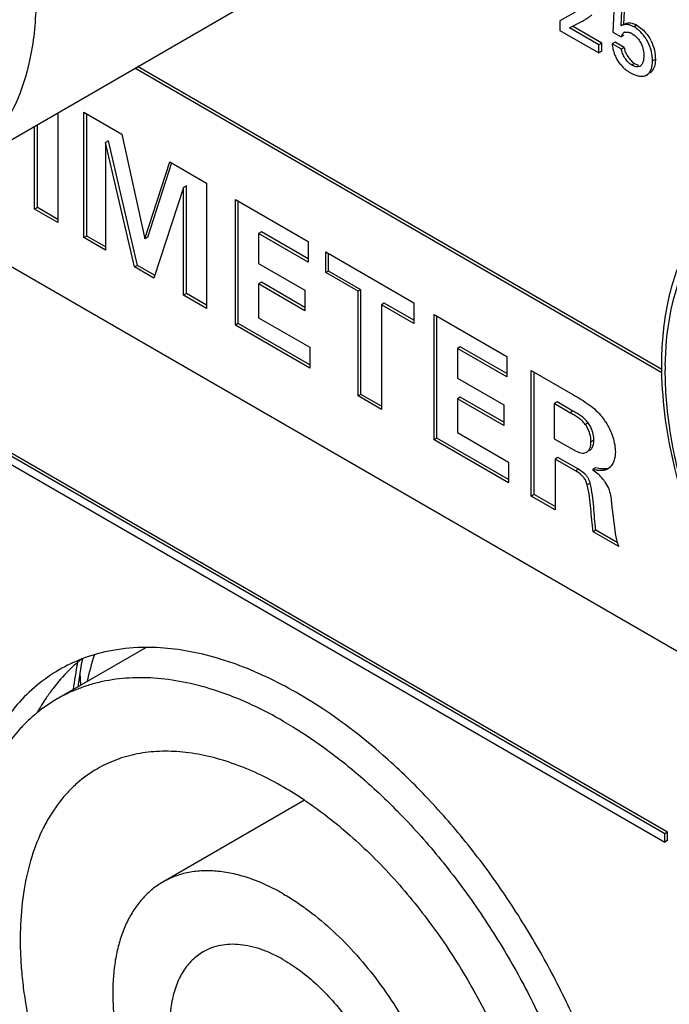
# Model space of a CAD drawing. Header units: inches. Extents: x 0 to 34, y 0 to 22.
# Tile 109 of 124: x 26.092 to 26.334, y 14.259 to 14.626. Entities that reach past the tile are written whole.
import ezdxf

# ---------------------------------------------------------------- set-up
doc = ezdxf.new("R2010")
doc.units = ezdxf.units.IN
doc.header["$LTSCALE"] = 1.87
doc.header["$MEASUREMENT"] = 0
doc.layers.get('0').update_dxf_attribs({"linetype": 'CONTINUOUS'})
doc.layers.add('02___PRT_ALL_AXES', color=7, linetype='CONTINUOUS')

msp = doc.modelspace()

# ---------------------------------------------------------------- linework, layer by layer
at = {"color": 7, "linetype": 'CONTINUOUS'}
for p, q in [((26.0689265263, 14.5697318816), (26.3531094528, 14.7338155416)), ((26.3137329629, 14.6367426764), (26.3131363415, 14.6213148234)), ((26.3161570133, 14.6236692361), (26.3165886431, 14.6319955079)), ((26.3172176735, 14.624281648), (26.3175876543, 14.6314186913)), ((26.2993182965, 14.6288738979), (26.293319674, 14.6255224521)), ((26.293319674, 14.6255224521), (26.293319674, 14.6220379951)), ((26.2969951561, 14.6229393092), (26.3010087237, 14.6250240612)), ((26.3014080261, 14.6252546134), (26.3010087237, 14.6250240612)), ((26.3169336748, 14.6241176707), (26.3161570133, 14.6236692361)), ((26.293319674, 14.6220379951), (26.3079066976, 14.6136156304)), ((26.3079066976, 14.6166391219), (26.2969951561, 14.6229393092)), ((26.3089673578, 14.6172515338), (26.2980558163, 14.6235517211)), ((26.3131363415, 14.6213148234), (26.3161570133, 14.6195707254)), ((26.3166017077, 14.6239050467), (26.3161570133, 14.6236692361)), ((26.3161570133, 14.6195707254), (26.3167853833, 14.6208113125)), ((26.3167853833, 14.6208113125), (26.3172147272, 14.6211814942)), ((26.3174987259, 14.6213454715), (26.3172147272, 14.6211814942)), ((26.3203002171, 14.6207786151), (26.3213030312, 14.620068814)), ((26.3220591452, 14.6239365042), (26.3209984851, 14.6233240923)), ((26.3220591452, 14.6239365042), (26.3235509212, 14.6228787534)), ((26.3089673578, 14.6172515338), (26.3079066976, 14.6166391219)), ((26.3079066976, 14.6136156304), (26.3079066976, 14.6166391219)), ((26.3089673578, 14.6142280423), (26.3089673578, 14.6172515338)), ((26.3139016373, 14.6176582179), (26.3128409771, 14.617045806)), ((26.3162866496, 14.6150563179), (26.3128409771, 14.617045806)), ((26.3173473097, 14.6156687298), (26.3139016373, 14.6176582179)), ((26.3172176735, 14.6201831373), (26.3161570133, 14.6195707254)), ((26.3089673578, 14.6142280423), (26.3079066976, 14.6136156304)), ((26.3173473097, 14.6156687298), (26.3162866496, 14.6150563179)), ((26.3211597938, 14.609713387), (26.3200991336, 14.6091009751)), ((26.3211597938, 14.609713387), (26.3222588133, 14.6092042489)), ((26.324645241, 14.6125639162), (26.324524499, 14.6111709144)), ((26.3289210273, 14.6112451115), (26.3278603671, 14.6106326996)), ((26.3313789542, 14.4945393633), (26.1350383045, 14.6079039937)), ((26.3313489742, 14.4957814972), (26.1360989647, 14.6085164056)), ((26.3196675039, 14.6062152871), (26.3206349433, 14.6057144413)), ((26.3222588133, 14.6092042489), (26.322750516, 14.6090703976)), ((26.3231122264, 14.6086348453), (26.3224256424, 14.6084124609)), ((26.323442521, 14.6088766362), (26.3231122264, 14.6086348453)), ((26.3256461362, 14.6053899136), (26.3262115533, 14.6057163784)), ((26.3324285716, 14.3228674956), (25.8549893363, 14.5985349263)), ((26.3334892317, 14.3234799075), (25.8560499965, 14.5991473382)), ((25.8549893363, 14.5954697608), (26.3324285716, 14.3198023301)), ((26.1063930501, 14.5913645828), (26.1063930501, 14.5504422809)), ((26.1160826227, 14.5915752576), (26.1302453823, 14.5833978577)), ((26.1160826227, 14.5448476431), (26.1160826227, 14.5915752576)), ((26.1171432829, 14.545460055), (26.1171432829, 14.5909628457)), ((26.0977184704, 14.5554508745), (26.0977184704, 14.5863559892)), ((26.0987791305, 14.5560632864), (26.0987791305, 14.5869684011)), ((26.1252565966, 14.5808421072), (26.1241959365, 14.5802296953)), ((26.1349999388, 14.5339250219), (26.1241959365, 14.5802296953)), ((26.1241959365, 14.5802296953), (26.1241959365, 14.5401631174)), ((26.136060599, 14.5345374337), (26.1252565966, 14.5808421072)), ((26.1302453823, 14.5833978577), (26.1388050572, 14.5444606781)), ((26.1388050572, 14.5444606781), (26.148040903, 14.5731229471)), ((26.1398657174, 14.54507309), (26.1488230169, 14.5728709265)), ((26.148040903, 14.5731229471), (26.1618088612, 14.5651735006)), ((26.0393683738, 14.5627865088), (26.3871990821, 14.3619534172)), ((26.1531909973, 14.5634883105), (26.142164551, 14.5297882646)), ((26.1542516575, 14.5641007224), (26.1531909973, 14.5634883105)), ((26.1531909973, 14.5234217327), (26.1531909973, 14.5634883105)), ((26.1542516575, 14.5240341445), (26.1542516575, 14.5641007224)), ((26.1618088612, 14.5651735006), (26.1618088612, 14.5184458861)), ((26.1725045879, 14.5589979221), (26.1995934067, 14.5433571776)), ((26.1725045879, 14.5122703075), (26.1725045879, 14.5589979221)), ((26.173565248, 14.5128827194), (26.173565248, 14.5583855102)), ((26.0987791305, 14.5560632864), (26.0977184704, 14.5554508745)), ((26.1063930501, 14.5504422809), (26.0977184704, 14.5554508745)), ((26.1063930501, 14.5516671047), (26.0987791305, 14.5560632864)), ((26.1822398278, 14.5469770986), (26.1811791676, 14.5463646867)), ((26.1995934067, 14.5369573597), (26.1822398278, 14.5469770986)), ((26.1171432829, 14.545460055), (26.1160826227, 14.5448476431)), ((26.1241959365, 14.5401631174), (26.1160826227, 14.5448476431)), ((26.1241959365, 14.5413879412), (26.1171432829, 14.545460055)), ((26.1398657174, 14.54507309), (26.1388050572, 14.5444606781)), ((26.1995934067, 14.5357325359), (26.1811791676, 14.5463646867)), ((26.1811791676, 14.5463646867), (26.1811791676, 14.5352436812)), ((26.1995934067, 14.5433571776), (26.1995934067, 14.5357325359)), ((26.2061466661, 14.5395734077), (26.2389468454, 14.5206349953)), ((26.2061466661, 14.5318160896), (26.2061466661, 14.5395734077)), ((26.2072073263, 14.5324285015), (26.2072073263, 14.5389609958)), ((26.136060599, 14.5345374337), (26.1349999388, 14.5339250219)), ((26.142164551, 14.5297882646), (26.1349999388, 14.5339250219)), ((26.1426949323, 14.5307068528), (26.136060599, 14.5345374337)), ((26.1811791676, 14.5352436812), (26.1984215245, 14.5252881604)), ((26.2072073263, 14.5324285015), (26.2061466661, 14.5318160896)), ((26.2192413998, 14.5254801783), (26.2072073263, 14.5324285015)), ((26.2181807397, 14.5248677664), (26.2061466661, 14.5318160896)), ((26.1822398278, 14.5282314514), (26.1811791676, 14.5276190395)), ((26.1984215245, 14.5176635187), (26.1811791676, 14.5276190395)), ((26.1811791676, 14.5276190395), (26.1811791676, 14.515019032)), ((26.1984215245, 14.5188883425), (26.1822398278, 14.5282314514)), ((26.1984215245, 14.5252881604), (26.1984215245, 14.5176635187)), ((26.2192413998, 14.5254801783), (26.2181807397, 14.5248677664)), ((26.2192413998, 14.4865098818), (26.2192413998, 14.5254801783)), ((26.1542516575, 14.5240341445), (26.1531909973, 14.5234217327)), ((26.1618088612, 14.5184458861), (26.1531909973, 14.5234217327)), ((26.1618088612, 14.5196707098), (26.1542516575, 14.5240341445)), ((26.2181807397, 14.48589747), (26.2181807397, 14.5248677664)), ((26.227973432, 14.5204384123), (26.2269127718, 14.5198260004)), ((26.2389468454, 14.5128776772), (26.2269127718, 14.5198260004)), ((26.2269127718, 14.5198260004), (26.2269127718, 14.480855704)), ((26.2389468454, 14.514102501), (26.227973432, 14.5204384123)), ((26.2389468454, 14.5206349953), (26.2389468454, 14.5128776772)), ((26.1811791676, 14.515019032), (26.2002121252, 14.5040296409)), ((26.2465069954, 14.5162698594), (26.2735958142, 14.500629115)), ((26.2465069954, 14.4695422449), (26.2465069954, 14.5162698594)), ((26.2475676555, 14.4701546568), (26.2475676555, 14.5156574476)), ((26.173565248, 14.5128827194), (26.1725045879, 14.5122703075)), ((26.2002121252, 14.4962723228), (26.1725045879, 14.5122703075)), ((26.2002121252, 14.4974971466), (26.173565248, 14.5128827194)), ((26.2002121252, 14.5040296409), (26.2002121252, 14.4962723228)), ((26.2562422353, 14.504249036), (26.2551815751, 14.5036366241)), ((26.2735958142, 14.4930044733), (26.2551815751, 14.5036366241)), ((26.2551815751, 14.5036366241), (26.2551815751, 14.4925156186)), ((26.2735958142, 14.494229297), (26.2562422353, 14.504249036)), ((26.2735958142, 14.500629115), (26.2735958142, 14.4930044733)), ((26.3326113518, 14.4971692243), (26.3326109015, 14.4955274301)), ((26.2551815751, 14.4925156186), (26.2724231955, 14.4825605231)), ((26.2827241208, 14.4953585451), (26.2982252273, 14.4864084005)), ((26.2827241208, 14.4486309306), (26.2827241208, 14.4953585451)), ((26.283784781, 14.4492433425), (26.283784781, 14.4947461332)), ((26.2192413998, 14.4865098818), (26.2181807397, 14.48589747)), ((26.2269127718, 14.480855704), (26.2181807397, 14.48589747)), ((26.2269127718, 14.4820805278), (26.2192413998, 14.4865098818)), ((26.2562422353, 14.4855033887), (26.2551815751, 14.4848909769)), ((26.2724231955, 14.4749358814), (26.2551815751, 14.4848909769)), ((26.2551815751, 14.4848909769), (26.2551815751, 14.4722909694)), ((26.2724231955, 14.4761607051), (26.2562422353, 14.4855033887)), ((26.2724231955, 14.4825605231), (26.2724231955, 14.4749358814)), ((26.2923444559, 14.4836617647), (26.2912837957, 14.4830493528)), ((26.297110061, 14.4796853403), (26.2912837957, 14.4830493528)), ((26.2912837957, 14.4830493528), (26.2912837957, 14.4699926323)), ((26.2981707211, 14.4802977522), (26.2923444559, 14.4836617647)), ((26.2981707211, 14.4802977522), (26.297110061, 14.4796853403)), ((26.3038747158, 14.4758995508), (26.3028140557, 14.4752871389)), ((26.2475676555, 14.4701546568), (26.2465069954, 14.4695422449)), ((26.2742145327, 14.4547690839), (26.2475676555, 14.4701546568)), ((26.2551815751, 14.4722909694), (26.2742145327, 14.4613015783)), ((26.2912837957, 14.4699926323), (26.2982826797, 14.4659515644)), ((26.2742145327, 14.4535442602), (26.2465069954, 14.4695422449)), ((26.3060041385, 14.4694369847), (26.3049434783, 14.4688245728)), ((26.3058621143, 14.468004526), (26.3059662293, 14.4686810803)), ((26.2926250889, 14.4630097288), (26.2915644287, 14.4623973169)), ((26.3002426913, 14.4586114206), (26.2926250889, 14.4630097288)), ((26.3027065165, 14.4646934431), (26.3032964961, 14.4649333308)), ((26.2742145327, 14.4613015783), (26.2742145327, 14.4535442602)), ((26.2991820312, 14.4579990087), (26.2915644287, 14.4623973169)), ((26.2915644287, 14.4623973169), (26.2915644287, 14.4435266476)), ((26.3066228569, 14.4591962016), (26.3055621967, 14.4585837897)), ((26.3085301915, 14.4588173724), (26.3066228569, 14.4591962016)), ((26.3002426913, 14.4586114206), (26.2991820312, 14.4579990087)), ((26.3025910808, 14.4569261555), (26.3002426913, 14.4586114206)), ((26.3055621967, 14.4585837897), (26.3077617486, 14.4567544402)), ((26.3046083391, 14.4534414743), (26.303547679, 14.4528290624)), ((26.283784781, 14.4492433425), (26.2827241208, 14.4486309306)), ((26.2915644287, 14.4435266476), (26.2827241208, 14.4486309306)), ((26.2915644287, 14.4447514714), (26.283784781, 14.4492433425)), ((26.312834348, 14.44365431), (26.3140644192, 14.4338991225)), ((26.3067878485, 14.4359616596), (26.3057271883, 14.4353492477)), ((26.3153011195, 14.4298213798), (26.3057271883, 14.4353492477)), ((26.3146927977, 14.431397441), (26.3067878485, 14.4359616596)), ((26.1393150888, 14.3922685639), (26.1061125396, 14.3730978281)), ((26.1149002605, 14.378171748), (26.1147611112, 14.3828530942)), ((26.1982519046, 14.3353638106), (26.1454894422, 14.3048994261)), ((26.3334892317, 14.3234799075), (26.3324285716, 14.3228674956)), ((26.3334892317, 14.320414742), (26.3334892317, 14.3234799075)), ((26.3324285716, 14.3198023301), (26.3324285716, 14.3228674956)), ((26.3334892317, 14.320414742), (26.3324285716, 14.3198023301))]:
    msp.add_line(p, q, dxfattribs=at)
msp.add_lwpolyline([(26.1140611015, 14.3776872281), (26.1141357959, 14.3783568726), (26.114710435, 14.3825438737), (26.1153836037, 14.3866514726), (26.115657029, 14.3880790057)], dxfattribs=at)
for centre, radius, start, end in [((26.3182834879, 14.6174114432), 0.0075387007, 59.9446347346, 65.1731981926), ((26.3176792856, 14.6163313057), 0.0051601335, 64.7022400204, 69.5323798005), ((26.3174620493, 14.615868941), 0.0056709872, 59.9687970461, 64.7141181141), ((26.3146883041, 14.6117663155), 0.0141321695, 26.8203247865, 30.9529741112), ((26.3269480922, 14.6182362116), 0.0141928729, 202.487329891, 206.1617513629), ((26.3269032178, 14.6186599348), 0.0143961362, 221.7942402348, 237.4651613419), ((26.3264417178, 14.6179390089), 0.0135401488, 237.4708802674, 239.9797713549), ((26.2927986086, 14.464906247), 0.0209641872, 32.4892145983, 39.0516993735), ((26.2986296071, 14.4694279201), 0.0073745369, 354.1875325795, 0.0704265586), ((26.2945346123, 14.4433054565), 0.0188635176, 41.1069878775, 45.4764795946), ((26.2953203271, 14.4439622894), 0.0178396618, 34.602725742, 41.1765826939), ((26.233903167, 14.3530753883), 0.1196109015, 162.2460416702, 167.2101589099), ((26.2719354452, 14.3556454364), 0.161205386, 168.9160638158, 172.548968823), ((26.1344692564, 14.3240201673), 0.0566808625, 120.0189911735, 129.1107633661), ((26.1445042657, 14.3066451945), 0.0467453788, 120.0327583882, 131.3660994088), ((26.1218272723, 14.2214168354), 0.1372392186, 56.1587710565, 59.9784320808)]:
    msp.add_arc(centre, radius, start, end, dxfattribs=at)
for points, knots in [([(26.0982656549, 14.6328871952), (26.0981745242, 14.6258907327), (26.0969473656, 14.612593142), (26.0913317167, 14.5943501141), (26.0820993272, 14.5795444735), (26.0735105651, 14.572379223), (26.0689264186, 14.5697320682)], [0, 0, 0, 0, 0.2889462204, 0.5478668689, 0.7814001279, 1, 1, 1, 1]), ([(26.3010087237, 14.6250240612), (26.3013727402, 14.6252365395), (26.3020880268, 14.6256837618), (26.3031821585, 14.6263193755), (26.3042554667, 14.6269941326), (26.3049325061, 14.6275040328), (26.3052528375, 14.6277811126)], [0, 0, 0, 0, 0.2495748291, 0.4993952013, 0.7492127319, 1, 1, 1, 1]), ([(26.3209984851, 14.6233240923), (26.3206197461, 14.6235427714), (26.3198574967, 14.6239028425), (26.3186881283, 14.6242045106), (26.317745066, 14.624228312), (26.3170610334, 14.6240934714), (26.316749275, 14.623974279), (26.3166017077, 14.6239050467)], [0, 0, 0, 0, 0.2854389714, 0.5467350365, 0.7832943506, 0.893613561, 1, 1, 1, 1]), ([(26.3172176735, 14.624281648), (26.3173576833, 14.6243616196), (26.3176414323, 14.6245196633), (26.3182675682, 14.6247651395), (26.3191667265, 14.6248666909), (26.3203095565, 14.6247040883), (26.3210680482, 14.6244294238), (26.3214488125, 14.6242534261)], [0, 0, 0, 0, 0.1096578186, 0.2206137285, 0.4554066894, 0.7147203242, 1, 1, 1, 1]), ([(26.3172147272, 14.6211814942), (26.3175221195, 14.6213589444), (26.3181052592, 14.6214623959), (26.3188733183, 14.621362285), (26.319278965, 14.6212418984), (26.3194836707, 14.6211656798)], [0, 0, 0, 0, 0.4577409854, 0.718295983, 1, 1, 1, 1]), ([(26.3278603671, 14.6106326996), (26.3278603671, 14.6118022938), (26.3275686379, 14.6142719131), (26.3264928, 14.6172606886), (26.3250894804, 14.6194998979), (26.3238390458, 14.6210319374), (26.3224812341, 14.6223288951), (26.321495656, 14.6230370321), (26.3209984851, 14.6233240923)], [0, 0, 0, 0, 0.2333820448, 0.491853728, 0.6262122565, 0.7591408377, 0.8854449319, 1, 1, 1, 1]), ([(26.3235509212, 14.6228787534), (26.3241813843, 14.6223504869), (26.3253731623, 14.6211471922), (26.3263647, 14.619774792), (26.3268079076, 14.6190349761)], [0, 0, 0, 0, 0.4881629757, 1, 1, 1, 1]), ([(26.3128409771, 14.617045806), (26.3128658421, 14.6163536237), (26.3130892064, 14.6149039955), (26.313542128, 14.6135133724), (26.3138343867, 14.612807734)], [0, 0, 0, 0, 0.475577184, 1, 1, 1, 1]), ([(26.3213030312, 14.620068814), (26.3217833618, 14.6196669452), (26.3226748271, 14.6187453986), (26.3233722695, 14.617666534), (26.3236555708, 14.6170848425)], [0, 0, 0, 0, 0.4918554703, 1, 1, 1, 1]), ([(26.3236555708, 14.6170848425), (26.3240113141, 14.6163544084), (26.3244917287, 14.6148580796), (26.324645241, 14.613303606), (26.324645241, 14.6125639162)], [0, 0, 0, 0, 0.5234409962, 1, 1, 1, 1]), ([(26.3273002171, 14.6181426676), (26.3278630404, 14.6170280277), (26.3286487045, 14.6147546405), (26.3289210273, 14.6123736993), (26.3289210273, 14.6112451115)], [0, 0, 0, 0, 0.5252576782, 1, 1, 1, 1]), ([(26.3200991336, 14.6091009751), (26.31987259, 14.6092317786), (26.31941817, 14.6095627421), (26.3185358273, 14.610400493), (26.3175442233, 14.6116740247), (26.316768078, 14.6130898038), (26.316382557, 14.6142393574), (26.3162936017, 14.6147943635), (26.3162866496, 14.6150563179)], [0, 0, 0, 0, 0.1079003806, 0.2306019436, 0.5010737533, 0.7701831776, 0.8919130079, 1, 1, 1, 1]), ([(26.3173473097, 14.6156687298), (26.3173542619, 14.6154067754), (26.3174432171, 14.6148517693), (26.3178287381, 14.6137022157), (26.3186048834, 14.6122864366), (26.3195964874, 14.6110129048), (26.3204788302, 14.610175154), (26.3209332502, 14.6098441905), (26.3211597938, 14.609713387)], [0, 0, 0, 0, 0.1080869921, 0.2298168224, 0.4989262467, 0.7693980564, 0.8920996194, 1, 1, 1, 1]), ([(26.314209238, 14.6119784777), (26.314470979, 14.6114459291), (26.3150574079, 14.6104246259), (26.315784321, 14.6094983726), (26.3161702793, 14.6090655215)], [0, 0, 0, 0, 0.505735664, 1, 1, 1, 1]), ([(26.324524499, 14.6111709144), (26.3244429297, 14.6107189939), (26.3242131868, 14.6098880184), (26.3237373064, 14.6091425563), (26.323442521, 14.6088766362)], [0, 0, 0, 0, 0.5363333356, 1, 1, 1, 1]), ([(26.3256461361, 14.6053899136), (26.3260154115, 14.6056031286), (26.3266929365, 14.6062234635), (26.3273727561, 14.6074784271), (26.3277765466, 14.6089840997), (26.3278603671, 14.6100687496), (26.3278603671, 14.6106326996)], [0, 0, 0, 0, 0.2159415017, 0.4521415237, 0.7144054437, 1, 1, 1, 1]), ([(26.3289210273, 14.6112451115), (26.3289210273, 14.6107089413), (26.3288536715, 14.6097942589), (26.3285681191, 14.6085610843), (26.3281741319, 14.607581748), (26.3276395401, 14.6067530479), (26.3271751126, 14.6063151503), (26.3269248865, 14.6061409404)], [0, 0, 0, 0, 0.283479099, 0.4822224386, 0.6672498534, 0.8387975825, 1, 1, 1, 1]), ([(26.3224256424, 14.6084124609), (26.3220505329, 14.6083736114), (26.3212197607, 14.6085265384), (26.320480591, 14.6088807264), (26.3200991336, 14.6091009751)], [0, 0, 0, 0, 0.4612519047, 1, 1, 1, 1]), ([(26.3206349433, 14.6057144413), (26.3210798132, 14.6055104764), (26.321962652, 14.6051744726), (26.3232954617, 14.604909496), (26.3245500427, 14.6049377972), (26.3253164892, 14.6051995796), (26.3256461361, 14.6053899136)], [0, 0, 0, 0, 0.2826268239, 0.5431738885, 0.7801754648, 1, 1, 1, 1]), ([(26.3313102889, 14.4973843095), (26.3313102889, 14.5046515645), (26.3324258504, 14.5185447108), (26.3381390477, 14.537750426), (26.3478528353, 14.5535368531), (26.3570272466, 14.5612218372), (26.3619578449, 14.5640687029)], [0, 0, 0, 0, 0.2844029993, 0.5418291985, 0.7771873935, 1, 1, 1, 1]), ([(26.3326113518, 14.4971692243), (26.3326935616, 14.5034807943), (26.3337371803, 14.5155192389), (26.3384288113, 14.5321789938), (26.346135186, 14.5460416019), (26.3567361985, 14.5565468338), (26.3698612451, 14.5631371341), (26.3848650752, 14.5655260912), (26.4011108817, 14.5637845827), (26.4118809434, 14.5601867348), (26.417324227, 14.5578514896)], [0, 0, 0, 0, 0.1471166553, 0.2800726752, 0.4005756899, 0.5127195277, 0.6226807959, 0.7372502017, 0.8619507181, 1, 1, 1, 1]), ([(26.5036969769, 14.318585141), (26.5000275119, 14.3164664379), (26.4919835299, 14.31310706), (26.4787839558, 14.3111165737), (26.4647579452, 14.3120743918), (26.4446809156, 14.317305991), (26.4192335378, 14.3310596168), (26.391265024, 14.3556787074), (26.3666314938, 14.3870835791), (26.3472589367, 14.4227937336), (26.3346741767, 14.4599532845), (26.3313102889, 14.4853004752), (26.3313102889, 14.4973843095)], [0, 0, 0, 0, 0.0449407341, 0.0913139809, 0.1403744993, 0.1930209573, 0.3103427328, 0.4429978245, 0.5858658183, 0.7314875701, 0.8718360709, 1, 1, 1, 1]), ([(26.5260264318, 14.3699198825), (26.5253048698, 14.3637185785), (26.5229029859, 14.3520147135), (26.515713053, 14.3364128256), (26.5052158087, 14.324360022), (26.4917553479, 14.3165713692), (26.4760797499, 14.313478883), (26.4589753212, 14.3150288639), (26.4410378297, 14.3209692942), (26.4228120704, 14.3310133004), (26.4048677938, 14.3447982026), (26.3817274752, 14.3679288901), (26.35746003, 14.4026020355), (26.3409662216, 14.4414302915), (26.3339051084, 14.4728775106), (26.3326109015, 14.488170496), (26.3326109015, 14.4955274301)], [0, 0, 0, 0, 0.0564049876, 0.1070800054, 0.1535746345, 0.1985103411, 0.2449889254, 0.2956359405, 0.3520001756, 0.4145281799, 0.4827973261, 0.5557646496, 0.7094618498, 0.8619663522, 0.9335322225, 1, 1, 1, 1]), ([(26.2982252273, 14.4864084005), (26.2992406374, 14.4858371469), (26.3013205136, 14.4846475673), (26.3033233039, 14.4833257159), (26.3043122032, 14.4825930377)], [0, 0, 0, 0, 0.4862933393, 1, 1, 1, 1]), ([(26.3043122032, 14.4825930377), (26.3051769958, 14.4819523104), (26.3068722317, 14.4805672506), (26.3083809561, 14.4789750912), (26.3090789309, 14.478114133)], [0, 0, 0, 0, 0.492664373, 1, 1, 1, 1]), ([(26.3028140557, 14.4752871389), (26.3024343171, 14.4758200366), (26.3015718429, 14.4767738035), (26.3000911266, 14.4779084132), (26.2985876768, 14.4788353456), (26.2975945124, 14.4794056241), (26.297110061, 14.4796853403)], [0, 0, 0, 0, 0.2704486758, 0.5266298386, 0.7687947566, 1, 1, 1, 1]), ([(26.3038747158, 14.4758995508), (26.3034949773, 14.4764324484), (26.3026325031, 14.4773862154), (26.3011517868, 14.4785208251), (26.299648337, 14.4794477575), (26.2986551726, 14.480018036), (26.2981707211, 14.4802977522)], [0, 0, 0, 0, 0.2704486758, 0.5266298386, 0.7687947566, 1, 1, 1, 1]), ([(26.3049434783, 14.4688245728), (26.3049434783, 14.4693389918), (26.3048565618, 14.4707276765), (26.3042249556, 14.4729622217), (26.3033676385, 14.4745569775), (26.3028140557, 14.4752871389)], [0, 0, 0, 0, 0.223497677, 0.6019024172, 1, 1, 1, 1]), ([(26.3060041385, 14.4694369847), (26.3060041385, 14.4699514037), (26.305917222, 14.4713400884), (26.3052856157, 14.4735746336), (26.3044282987, 14.4751693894), (26.3038747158, 14.4758995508)], [0, 0, 0, 0, 0.223497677, 0.6019024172, 1, 1, 1, 1]), ([(26.3104817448, 14.4761669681), (26.3110285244, 14.4753044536), (26.3119995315, 14.4734977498), (26.3130987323, 14.4706775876), (26.3138129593, 14.4678805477), (26.3140135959, 14.466022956), (26.3140135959, 14.4651414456)], [0, 0, 0, 0, 0.2617636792, 0.5239674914, 0.7740482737, 1, 1, 1, 1]), ([(26.3032964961, 14.4649333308), (26.3035687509, 14.4650905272), (26.3040690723, 14.4655508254), (26.3045746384, 14.4664802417), (26.3048792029, 14.4675985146), (26.3049434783, 14.4684052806), (26.3049434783, 14.4688245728)], [0, 0, 0, 0, 0.2145235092, 0.4509360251, 0.7138855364, 1, 1, 1, 1]), ([(26.3043571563, 14.4655457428), (26.3045494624, 14.4656567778), (26.30491164, 14.4659485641), (26.3053385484, 14.4665262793), (26.3056629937, 14.4672237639), (26.3058059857, 14.4677357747), (26.3058621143, 14.468004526)], [0, 0, 0, 0, 0.2249321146, 0.4638003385, 0.7218982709, 1, 1, 1, 1]), ([(26.2982826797, 14.4659515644), (26.2986645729, 14.4657310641), (26.2994231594, 14.4653166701), (26.3005668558, 14.4648232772), (26.3016667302, 14.4645425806), (26.3023967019, 14.4645861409), (26.3027065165, 14.4646934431)], [0, 0, 0, 0, 0.2808544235, 0.5501450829, 0.7911834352, 1, 1, 1, 1]), ([(26.3140135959, 14.4651414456), (26.3140135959, 14.4644418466), (26.313893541, 14.4630964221), (26.3133336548, 14.4612407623), (26.3124279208, 14.4597099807), (26.3115692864, 14.4589531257), (26.3111060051, 14.4586856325)], [0, 0, 0, 0, 0.2846101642, 0.5455692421, 0.7823680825, 1, 1, 1, 1]), ([(26.3116022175, 14.4590285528), (26.3113731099, 14.4589407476), (26.3103714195, 14.4586638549), (26.3093110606, 14.4587117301), (26.3085301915, 14.4588173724)], [0, 0, 0, 0, 0.2374407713, 1, 1, 1, 1]), ([(26.3022157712, 14.4555765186), (26.3020009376, 14.4558421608), (26.3011076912, 14.4567918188), (26.3000111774, 14.45752027), (26.2991820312, 14.4579990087)], [0, 0, 0, 0, 0.262989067, 1, 1, 1, 1]), ([(26.303547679, 14.4528290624), (26.30342268, 14.4533237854), (26.3031656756, 14.4540563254), (26.3026779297, 14.454959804), (26.3023759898, 14.4553784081), (26.3022157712, 14.4555765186)], [0, 0, 0, 0, 0.4979293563, 0.7513723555, 1, 1, 1, 1]), ([(26.3046083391, 14.4534414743), (26.3045256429, 14.4537687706), (26.304316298, 14.4544233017), (26.3038815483, 14.4553575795), (26.3032975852, 14.4562031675), (26.302833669, 14.4566967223), (26.3025910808, 14.4569261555)], [0, 0, 0, 0, 0.2481304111, 0.5037718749, 0.7545765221, 1, 1, 1, 1]), ([(26.3111060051, 14.4586856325), (26.3109186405, 14.4585774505), (26.3105237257, 14.4583896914), (26.30966244, 14.4581465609), (26.3084882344, 14.4580754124), (26.3070373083, 14.45824527), (26.3060589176, 14.4584615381), (26.3055621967, 14.4585837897)], [0, 0, 0, 0, 0.1143291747, 0.2298018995, 0.4710686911, 0.7296813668, 1, 1, 1, 1]), ([(26.3057271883, 14.4353492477), (26.3055237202, 14.4367954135), (26.30519898, 14.4396808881), (26.3049046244, 14.4440306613), (26.3044837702, 14.4484289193), (26.3039294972, 14.4513604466), (26.303547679, 14.4528290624)], [0, 0, 0, 0, 0.2484888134, 0.4937738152, 0.7418077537, 1, 1, 1, 1]), ([(26.3067878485, 14.4359616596), (26.3065843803, 14.4374078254), (26.3062596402, 14.4402933), (26.3059652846, 14.4446430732), (26.3055444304, 14.4490413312), (26.3049901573, 14.4519728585), (26.3046083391, 14.4534414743)], [0, 0, 0, 0, 0.2484888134, 0.4937738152, 0.7418077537, 1, 1, 1, 1]), ([(26.3100043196, 14.4540931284), (26.3105553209, 14.4532922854), (26.311494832, 14.4516304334), (26.3122544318, 14.4489341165), (26.3125951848, 14.4462737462), (26.3127376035, 14.4445181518), (26.312834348, 14.44365431)], [0, 0, 0, 0, 0.2662259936, 0.5176150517, 0.761939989, 1, 1, 1, 1]), ([(26.3140644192, 14.4338991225), (26.3141297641, 14.4335631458), (26.3142634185, 14.4328825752), (26.314529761, 14.4318604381), (26.314878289, 14.4308358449), (26.3151533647, 14.4301588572), (26.3153011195, 14.4298213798)], [0, 0, 0, 0, 0.2404040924, 0.4870347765, 0.7412407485, 1, 1, 1, 1]), ([(26.1904916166, 14.3647377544), (26.1866857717, 14.3669352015), (26.1790872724, 14.370912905), (26.1674973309, 14.3756576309), (26.1561134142, 14.3789767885), (26.1450436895, 14.3808332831), (26.1343922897, 14.3812052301), (26.1258680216, 14.3802533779), (26.119410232, 14.378734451), (26.1147800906, 14.3772373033), (26.1103328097, 14.3753768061), (26.1074938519, 14.373895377), (26.1061125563, 14.3730978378)], [0, 0, 0, 0, 0.1485480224, 0.2894600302, 0.4226526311, 0.5485431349, 0.6678818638, 0.7817965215, 0.8372307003, 0.8919133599, 0.9460859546, 1, 1, 1, 1]), ([(26.098713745, 14.3680004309), (26.0974373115, 14.3669636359), (26.0949551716, 14.3647648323), (26.0902982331, 14.3598888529), (26.0850895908, 14.3528940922), (26.0799780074, 14.3433338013), (26.0759824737, 14.332628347), (26.0731374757, 14.3208865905), (26.0714638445, 14.3082238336), (26.0709737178, 14.2947634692), (26.0716708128, 14.2806366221), (26.0735459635, 14.2659813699), (26.0765801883, 14.2509414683), (26.0807439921, 14.2356652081), (26.0859950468, 14.2203030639), (26.0922819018, 14.205007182), (26.0995426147, 14.1899289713), (26.1077039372, 14.1752179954), (26.1137104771, 14.1657242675), (26.1168464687, 14.1610730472)], [0, 0, 0, 0, 0.0220232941, 0.0443448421, 0.090216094, 0.1382974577, 0.1890678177, 0.2428381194, 0.2997588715, 0.3598417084, 0.422981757, 0.4889725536, 0.5575282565, 0.628297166, 0.7008737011, 0.7748140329, 0.8496442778, 0.9248727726, 1, 1, 1, 1]), ([(26.1904916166, 14.3647377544), (26.1950375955, 14.3621129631), (26.2040965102, 14.3562686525), (26.2126148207, 14.3496677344), (26.2168393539, 14.346124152)], [0, 0, 0, 0, 0.4877071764, 1, 1, 1, 1]), ([(26.1904916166, 14.3402436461), (26.1873622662, 14.3420504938), (26.181113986, 14.3453211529), (26.1715837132, 14.3492228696), (26.1622225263, 14.3519518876), (26.1531202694, 14.353478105), (26.1443610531, 14.3537833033), (26.1360291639, 14.3528528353), (26.1282133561, 14.3506912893), (26.1233834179, 14.3484282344), (26.1211084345, 14.3471145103)], [0, 0, 0, 0, 0.1485692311, 0.2895168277, 0.4227369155, 0.548647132, 0.6680078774, 0.7819431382, 0.8919891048, 1, 1, 1, 1]), ([(26.2168393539, 14.346124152), (26.2224272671, 14.3414369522), (26.2333451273, 14.3312858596), (26.2484979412, 14.3143862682), (26.262520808, 14.2957803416), (26.2751385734, 14.2758331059), (26.2861057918, 14.2549328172), (26.2952086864, 14.2334862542), (26.3022694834, 14.2119139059), (26.3056021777, 14.1973829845), (26.3068679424, 14.1901997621)], [0, 0, 0, 0, 0.1193116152, 0.243432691, 0.370868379, 0.4999970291, 0.6291256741, 0.756561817, 0.880681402, 1, 1, 1, 1]), ([(26.1136117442, 14.3417277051), (26.1123383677, 14.3406083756), (26.109883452, 14.338208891), (26.1065476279, 14.3342083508), (26.1035396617, 14.3297928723), (26.0999214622, 14.3232712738), (26.096309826, 14.3141067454), (26.0935194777, 14.3019830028), (26.0924583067, 14.2911195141), (26.0923283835, 14.2819590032), (26.0926076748, 14.2747622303), (26.0932654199, 14.2673817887), (26.0946579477, 14.2572175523), (26.0962404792, 14.2495806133), (26.0975121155, 14.2444866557)], [0, 0, 0, 0, 0.0492583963, 0.0995259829, 0.1511033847, 0.2042472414, 0.3159575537, 0.4359229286, 0.5646224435, 0.6322631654, 0.7020079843, 0.7737759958, 0.8474576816, 1, 1, 1, 1]), ([(26.1982548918, 14.3354055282), (26.2011889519, 14.3334424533), (26.2070212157, 14.3292294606), (26.2154713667, 14.3222387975), (26.2237275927, 14.314511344), (26.2344907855, 14.3031997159), (26.244473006, 14.2907876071), (26.2535684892, 14.277499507), (26.259944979, 14.2670783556), (26.2657834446, 14.2563470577), (26.2710391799, 14.2453881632), (26.2756709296, 14.2342864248), (26.2796437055, 14.2231280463), (26.2829255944, 14.2119988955), (26.2854926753, 14.2009851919), (26.2873232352, 14.190172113), (26.2880584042, 14.1830157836), (26.2882922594, 14.1794940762)], [0, 0, 0, 0, 0.0570655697, 0.1161953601, 0.1771708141, 0.2397496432, 0.3684888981, 0.4340596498, 0.4999728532, 0.5658862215, 0.631458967, 0.6963544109, 0.760248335, 0.822830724, 0.8838166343, 0.9429464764, 1, 1, 1, 1]), ([(26.1904916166, 14.3004407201), (26.1884625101, 14.3016123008), (26.1844103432, 14.3037331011), (26.1782299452, 14.3062641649), (26.1721586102, 14.3080341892), (26.1662556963, 14.3090250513), (26.1605749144, 14.30922263), (26.1551720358, 14.3086216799), (26.1509223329, 14.3074458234), (26.1477446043, 14.3061171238), (26.1462306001, 14.3053270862), (26.1454939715, 14.3049018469)], [0, 0, 0, 0, 0.1485282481, 0.2894798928, 0.4226981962, 0.5485920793, 0.6679381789, 0.7818686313, 0.8919052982, 0.9460821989, 1, 1, 1, 1]), ([(26.1454939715, 14.3049018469), (26.1441321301, 14.304115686), (26.1415072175, 14.3023107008), (26.137996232, 14.2989871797), (26.1349264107, 14.2950706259), (26.1327811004, 14.2913863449), (26.1313017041, 14.2881958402), (26.1299491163, 14.2847560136), (26.128580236, 14.2801432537), (26.1274685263, 14.2742490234), (26.1270810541, 14.2701658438), (26.1269679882, 14.2680692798)], [0, 0, 0, 0, 0.1097985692, 0.2213645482, 0.3363328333, 0.4560894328, 0.5181460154, 0.5817771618, 0.7140410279, 0.8533935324, 1, 1, 1, 1]), ([(26.1904916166, 14.3004407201), (26.1920807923, 14.2995231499), (26.1952554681, 14.2975497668), (26.2015516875, 14.2930999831), (26.2092465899, 14.2866242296), (26.2179412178, 14.2776960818), (26.2260502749, 14.2676863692), (26.2334000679, 14.2568074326), (26.2398341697, 14.2452916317), (26.2452154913, 14.2333843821), (26.2494289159, 14.221340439), (26.2519240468, 14.211276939), (26.2532389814, 14.203379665), (26.2538746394, 14.1976572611), (26.2541671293, 14.1920924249), (26.2541161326, 14.1867152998), (26.2537208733, 14.181553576), (26.2527581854, 14.1751359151), (26.2511244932, 14.1690946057), (26.2487604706, 14.1636044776), (26.2467051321, 14.1599116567), (26.2443409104, 14.1565812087), (26.2416809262, 14.1536310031), (26.2387385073, 14.151080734), (26.2365949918, 14.1496532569), (26.2354892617, 14.1490149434)], [0, 0, 0, 0, 0.0306542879, 0.0623950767, 0.1287350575, 0.1983121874, 0.2702791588, 0.3436448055, 0.4173646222, 0.4903766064, 0.5616504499, 0.6302352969, 0.663267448, 0.6953348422, 0.7263634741, 0.7562993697, 0.7851040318, 0.8127615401, 0.864650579, 0.8890321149, 0.9124762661, 0.9351156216, 0.9571164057, 0.9786721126, 1, 1, 1, 1]), ([(26.1904916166, 14.2759466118), (26.1891388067, 14.2767277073), (26.1864365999, 14.278141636), (26.1823151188, 14.2798296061), (26.1782659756, 14.2810098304), (26.1743294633, 14.2816702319), (26.1705416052, 14.2818008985), (26.1669384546, 14.2813990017), (26.1635584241, 14.2804635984), (26.161469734, 14.2794846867), (26.1604859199, 14.2789164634)], [0, 0, 0, 0, 0.1485114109, 0.2894987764, 0.422755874, 0.5486590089, 0.6680003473, 0.7819402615, 0.8919883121, 1, 1, 1, 1]), ([(26.1604859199, 14.2789164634), (26.1597489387, 14.2784908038), (26.1583203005, 14.2775387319), (26.1563600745, 14.2758372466), (26.1545869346, 14.2738704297), (26.1530117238, 14.2716494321), (26.1516424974, 14.2691870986), (26.1500667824, 14.2655265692), (26.1486785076, 14.2603857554), (26.1479528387, 14.2536484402), (26.1481390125, 14.2463514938), (26.1492305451, 14.2386477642), (26.1512019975, 14.2306974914), (26.1540112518, 14.2226685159), (26.1575990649, 14.2147314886), (26.1618885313, 14.2070552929), (26.1667881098, 14.1998035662), (26.1721933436, 14.1931314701), (26.177990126, 14.187179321), (26.1840546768, 14.1820768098), (26.1883366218, 14.1792144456), (26.1904916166, 14.1779701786)], [0, 0, 0, 0, 0.0213296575, 0.0428887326, 0.0648925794, 0.0875359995, 0.1109852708, 0.1353706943, 0.187270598, 0.2437055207, 0.3046503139, 0.3697355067, 0.4383284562, 0.5096099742, 0.5826296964, 0.6563551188, 0.7297277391, 0.8016996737, 0.8712789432, 0.9376352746, 1, 1, 1, 1]), ([(26.1904916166, 14.2759466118), (26.1926466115, 14.2747023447), (26.1969285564, 14.2718399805), (26.2029931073, 14.2667374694), (26.2087898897, 14.2607853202), (26.2141951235, 14.2541132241), (26.219094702, 14.2468614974), (26.2233841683, 14.2391853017), (26.2269719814, 14.2312482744), (26.2297812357, 14.2232192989), (26.2317526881, 14.2152690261), (26.2328442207, 14.2075652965), (26.2330303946, 14.2002683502), (26.2323047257, 14.1935310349), (26.2309164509, 14.1883902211), (26.2293407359, 14.1847296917), (26.2279715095, 14.1822673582), (26.2263962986, 14.1800463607), (26.2246231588, 14.1780795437), (26.2226629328, 14.1763780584), (26.2212342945, 14.1754259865), (26.2204973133, 14.1750003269)], [0, 0, 0, 0, 0.0623647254, 0.1287210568, 0.1983003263, 0.2702722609, 0.3436448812, 0.4173703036, 0.4903900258, 0.5616715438, 0.6302644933, 0.6953496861, 0.7562944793, 0.812729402, 0.8646293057, 0.8890147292, 0.9124640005, 0.9351074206, 0.9571112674, 0.9786703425, 1, 1, 1, 1]), ([(26.1269679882, 14.2680692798), (26.1268342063, 14.2655885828), (26.126804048, 14.2604879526), (26.1274178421, 14.2526891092), (26.1286820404, 14.2446258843), (26.1305840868, 14.2363818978), (26.13310335, 14.2280406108), (26.1372793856, 14.2168328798), (26.1425377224, 14.2058937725), (26.1487500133, 14.1954238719), (26.1538524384, 14.1878764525), (26.1593323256, 14.1807323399), (26.1651335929, 14.1740649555), (26.1711964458, 14.1679427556), (26.1774596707, 14.1624277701), (26.1838583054, 14.157579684), (26.188276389, 14.1547551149), (26.1904916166, 14.1534760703)], [0, 0, 0, 0, 0.0545473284, 0.1118185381, 0.1715949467, 0.2335856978, 0.2974421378, 0.3627725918, 0.4960679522, 0.5631821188, 0.6299701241, 0.6959756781, 0.7607568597, 0.823893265, 0.8850236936, 0.9438352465, 1, 1, 1, 1])]:
    msp.add_open_spline(points, degree=3, knots=knots, dxfattribs=at)
at = {"layer": '02___PRT_ALL_AXES', "color": 7, "linetype": 'CONTINUOUS'}
for centre, radius, start, end in [((26.1367755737, 14.332196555), 0.0597530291, 111.0231777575, 119.9745898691), ((26.1535576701, 14.3403373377), 0.061107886, 128.7397963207, 132.1887351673), ((26.1600275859, 14.3344494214), 0.0698725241, 142.4582065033, 144.3765631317)]:
    msp.add_arc(centre, radius, start, end, dxfattribs=at)
for points, knots in [([(26.1393109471, 14.3922804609), (26.1351495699, 14.3922658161), (26.1269800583, 14.3915803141), (26.1190644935, 14.389404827), (26.1153394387, 14.3879721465)], [0, 0, 0, 0, 0.5104469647, 1, 1, 1, 1]), ([(26.2274184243, 14.3522203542), (26.2203703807, 14.3584055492), (26.2094315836, 14.3669028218), (26.1940622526, 14.3763299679), (26.1827719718, 14.3820834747), (26.1715760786, 14.386610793), (26.1572856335, 14.3908513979), (26.1463714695, 14.3923053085), (26.1393109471, 14.3922804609)], [0, 0, 0, 0, 0.2849111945, 0.4191515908, 0.5473978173, 0.6694929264, 0.7854756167, 1, 1, 1, 1]), ([(26.1069220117, 14.383957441), (26.1040077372, 14.3822750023), (26.0984041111, 14.3783662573), (26.0910007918, 14.3710803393), (26.084632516, 14.3624336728), (26.0793612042, 14.3525217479), (26.0752245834, 14.3414474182), (26.0722563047, 14.3293156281), (26.0704805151, 14.3162452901), (26.0701066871, 14.3072196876), (26.0701066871, 14.3025912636)], [0, 0, 0, 0, 0.1080137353, 0.218062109, 0.3319989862, 0.4513603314, 0.5772700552, 0.710488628, 0.8514338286, 1, 1, 1, 1]), ([(26.1125191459, 14.3856144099), (26.1118072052, 14.3849693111), (26.108984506, 14.3822894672), (26.1064109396, 14.3793493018), (26.1046250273, 14.3770255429)], [0, 0, 0, 0, 0.2468808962, 1, 1, 1, 1]), ([(26.103230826, 14.3751470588), (26.1028254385, 14.3745814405), (26.1012159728, 14.3722646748), (26.0997418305, 14.3698543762), (26.0987070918, 14.3679984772)], [0, 0, 0, 0, 0.2467036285, 1, 1, 1, 1]), ([(26.3174408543, 14.1962935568), (26.316011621, 14.2034676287), (26.3124127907, 14.2179426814), (26.3051009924, 14.2394052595), (26.2958865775, 14.2607062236), (26.284930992, 14.2814725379), (26.2724248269, 14.3013437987), (26.2585850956, 14.3199747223), (26.2436541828, 14.3370399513), (26.2329171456, 14.3473948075), (26.2274184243, 14.3522203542)], [0, 0, 0, 0, 0.1199190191, 0.2441404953, 0.3713135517, 0.4999908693, 0.628668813, 0.7558440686, 0.8800677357, 1, 1, 1, 1])]:
    msp.add_open_spline(points, degree=3, knots=knots, dxfattribs=at)

doc.saveas('drawing.dxf')
